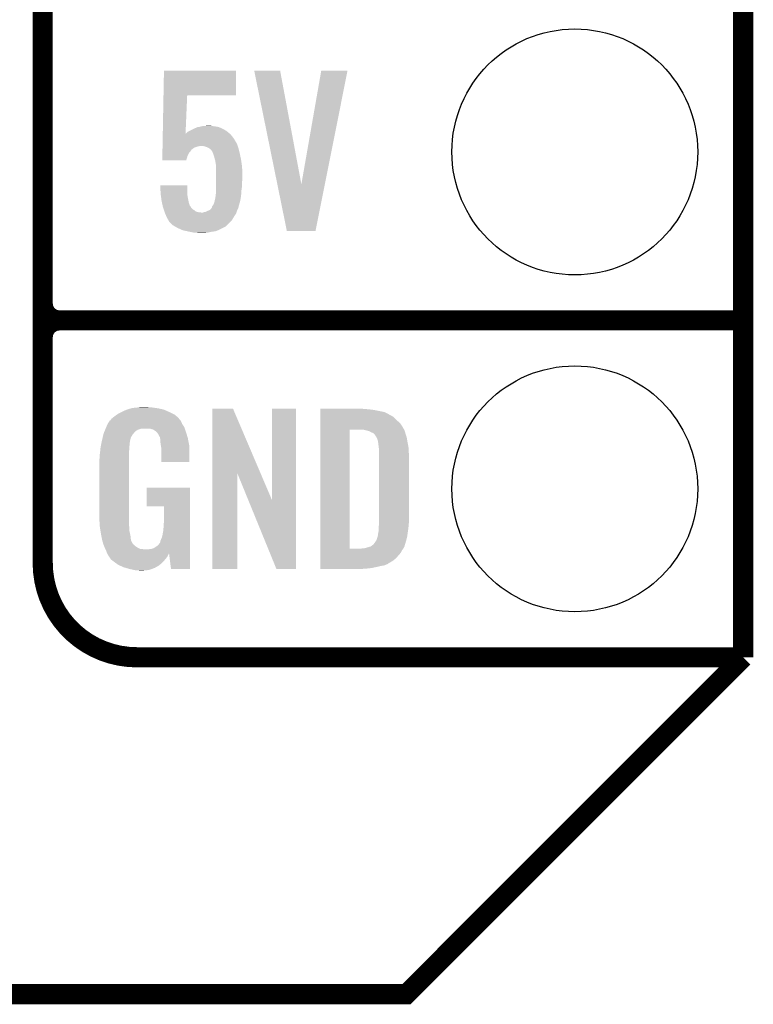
# Model space of a CAD drawing. Extents: x -1.3 to 24.2, y -3.9 to 55.4.
# Tile 10 of 30: x 18.7 to 24.2, y -3.9 to 3.5. Entities that reach past the tile are written whole.
import ezdxf

# ---------------------------------------------------------------- set-up
doc = ezdxf.new("R2010")
doc.units = 0
doc.layers.get('0').update_dxf_attribs({"linetype": 'CONTINUOUS'})
for name, color, linetype in [('NB_IOT_7_CLICK_V102_GKO', 9, 'CONTINUOUS'), ('NB_IOT_7_CLICK_V102_GTO', 11, 'CONTINUOUS'), ('NB_IOT_7_CLICK_V102_GTS', 8, 'CONTINUOUS')]:
    doc.layers.add(name, color=color, linetype=linetype)

# ---------------------------------------------------------------- blocks, each defined once
blk = doc.blocks.new('ROUND_55')
blk.add_circle((0, 0), 0.9271)

msp = doc.modelspace()

# ---------------------------------------------------------------- linework, layer by layer
at = {"layer": 'NB_IOT_7_CLICK_V102_GKO', "const_width": 0.1524}
for points in [[(24.13, -1.27), (24.13, 53.086)], [(-1.27, -3.81), (21.59, -3.81), (24.13, -1.27)]]:
    msp.add_lwpolyline(points, dxfattribs=at)
at = {"layer": 'NB_IOT_7_CLICK_V102_GTO', "const_width": 0.1524}
for points in [[(18.8468, -0.5588), (18.8468, 18.3388)], [(18.8468, 1.397), (18.8468, 3.683)], [(18.9738, 1.27), (24.13, 1.27)], [(18.9738, 1.27), (24.13, 1.27)], [(19.558, -1.27), (24.13, -1.27)], [(22.84984, -1.27), (23.8506, -1.27)]]:
    msp.add_lwpolyline(points, dxfattribs=at)
for points in [[(18.8468, 1.397, 0.4142136), (18.9738, 1.27)], [(18.9738, 1.27, 0.4142136), (18.8468, 1.143)], [(18.9738, 1.27, 0.4142136), (18.8468, 1.143)], [(18.8468, -0.5588, 0.4142136), (19.558, -1.27)]]:
    msp.add_lwpolyline(points, format="xyb", dxfattribs=at)
at = {"layer": 'NB_IOT_7_CLICK_V102_GTO'}
for points in [[(19.75773, 2.96672), (19.76122, 3.152118), (20.304738, 2.96672), (20.30476, 3.152118)], [(19.76122, 3.152118), (19.761222, 3.15214), (20.30476, 3.152118), (19.761222, 3.15214)], [(20.441948, 3.152122), (20.441944, 3.152138), (20.637504, 3.152122), (20.441944, 3.152138)], [(20.616336, 2.29628), (20.441948, 3.152122), (20.797542, 2.29628), (20.637504, 3.152122)], [(20.797542, 2.29628), (20.947392, 3.152114), (20.974674, 2.29628), (21.145496, 3.152114)], [(20.947392, 3.152114), (20.947398, 3.15214), (21.145496, 3.152114), (20.947398, 3.15214)], [(19.75223, 2.67466), (19.75773, 2.966698), (19.9238, 2.67466), (19.93646, 2.966698)], [(19.75773, 2.966698), (19.75773, 2.96672), (19.93646, 2.966698), (20.304738, 2.96672)], [(19.752182, 2.672078), (19.75223, 2.67466), (20.264122, 2.672078), (20.261024, 2.67466)], [(19.9238, 2.67466), (19.941544, 2.692402), (20.261024, 2.67466), (20.239734, 2.692402)], [(19.941544, 2.692402), (19.9517, 2.69748), (20.239734, 2.692402), (20.23364, 2.69748)], [(19.9517, 2.69748), (19.987262, 2.71526), (20.23364, 2.69748), (20.203162, 2.71526)], [(19.987262, 2.71526), (19.997424, 2.72034), (20.203162, 2.71526), (20.19097, 2.72034)], [(19.997424, 2.72034), (19.999964, 2.720342), (20.19097, 2.72034), (20.190964, 2.720342)], [(19.999964, 2.720342), (20.015198, 2.727958), (20.190964, 2.720342), (20.172682, 2.727958)], [(20.015198, 2.727958), (20.015204, 2.72796), (20.172682, 2.727958), (20.172672, 2.72796)], [(20.015204, 2.72796), (20.027902, 2.727962), (20.172672, 2.72796), (20.172662, 2.727962)], [(20.027902, 2.727962), (20.043142, 2.73304), (20.172662, 2.727962), (20.14474, 2.73304)], [(20.043142, 2.73304), (20.06092, 2.73558), (20.14474, 2.73304), (20.121882, 2.73558)], [(20.06092, 2.73558), (20.099018, 2.73812), (20.121882, 2.73558), (20.111722, 2.73812)], [(19.750556, 2.58572), (19.750842, 2.60096), (20.31746, 2.58572), (20.31238, 2.60096)], [(19.750842, 2.60096), (19.751224, 2.62128), (20.31238, 2.60096), (20.29968, 2.62128)], [(19.751224, 2.62128), (19.751464, 2.633982), (20.29968, 2.62128), (20.29206, 2.633982)], [(19.751464, 2.633982), (19.75156, 2.639058), (20.29206, 2.633982), (20.28952, 2.639058)], [(19.75156, 2.639058), (19.752182, 2.672078), (20.28952, 2.639058), (20.264122, 2.672078)], [(19.74912, 2.509518), (19.749598, 2.534916), (19.938998, 2.509518), (19.951698, 2.534916)], [(19.749598, 2.534916), (19.749742, 2.542538), (19.951698, 2.534916), (19.959318, 2.542538)], [(19.749742, 2.542538), (19.749886, 2.55016), (19.959318, 2.542538), (19.9644, 2.55016)], [(19.749886, 2.55016), (19.749934, 2.552694), (19.9644, 2.55016), (19.966934, 2.552694)], [(19.749934, 2.552694), (19.749982, 2.555232), (19.966934, 2.552694), (19.96694, 2.555232)], [(19.749982, 2.555232), (19.750172, 2.5654), (19.96694, 2.555232), (19.97964, 2.5654)], [(19.750172, 2.5654), (19.750316, 2.57302), (19.97964, 2.5654), (19.992338, 2.57302)], [(19.750316, 2.57302), (19.75046, 2.580638), (19.992338, 2.57302), (20.0152, 2.580638)], [(19.75046, 2.580638), (19.750508, 2.58318), (20.0152, 2.580638), (20.027898, 2.58318)], [(19.750508, 2.58318), (19.750556, 2.585718), (20.027898, 2.58318), (20.032976, 2.585718)], [(19.750556, 2.585718), (19.750556, 2.58572), (20.032976, 2.585718), (20.040598, 2.58572)], [(20.063458, 2.58318), (20.040598, 2.58572), (20.318306, 2.58318), (20.31746, 2.58572)], [(20.086318, 2.57556), (20.063458, 2.58318), (20.320846, 2.57556), (20.318306, 2.58318)], [(20.096482, 2.57048), (20.086318, 2.57556), (20.322538, 2.57048), (20.320846, 2.57556)], [(20.101558, 2.567942), (20.096482, 2.57048), (20.323174, 2.567942), (20.322538, 2.57048)], [(20.114258, 2.557782), (20.101558, 2.567942), (20.325714, 2.557782), (20.323174, 2.567942)], [(20.124418, 2.545082), (20.114258, 2.557782), (20.32889, 2.545082), (20.325714, 2.557782)], [(20.12696, 2.53746), (20.124418, 2.545082), (20.330796, 2.53746), (20.32889, 2.545082)], [(20.132036, 2.529846), (20.12696, 2.53746), (20.3327, 2.529846), (20.330796, 2.53746)], [(20.132038, 2.52984), (20.132036, 2.529846), (20.3327, 2.52984), (20.3327, 2.529846)], [(20.13204, 2.527304), (20.132038, 2.52984), (20.333234, 2.527304), (20.3327, 2.52984)], [(20.13966, 2.50444), (20.13204, 2.527304), (20.338048, 2.50444), (20.333234, 2.527304)], [(19.7485, 2.476522), (19.74912, 2.509518), (19.92883, 2.476522), (19.938998, 2.509518)], [(19.928824, 2.4765), (19.7485, 2.476522), (19.928824, 2.4765), (19.92883, 2.476522)], [(20.145896, 2.48158), (20.13966, 2.50444), (20.34286, 2.48158), (20.338048, 2.50444)], [(20.14728, 2.476502), (20.145896, 2.48158), (20.343586, 2.476502), (20.34286, 2.48158)], [(20.15236, 2.44602), (20.14728, 2.476502), (20.34794, 2.44602), (20.343586, 2.476502)], [(20.153978, 2.428238), (20.15236, 2.44602), (20.35048, 2.428238), (20.34794, 2.44602)], [(20.1549, 2.41808), (20.153978, 2.428238), (20.350888, 2.41808), (20.35048, 2.428238)], [(20.1549, 2.36474), (20.1549, 2.41808), (20.35302, 2.36474), (20.350888, 2.41808)], [(20.1549, 2.34188), (20.1549, 2.36474), (20.35302, 2.34188), (20.35302, 2.36474)], [(20.1549, 2.316482), (20.1549, 2.34188), (20.35048, 2.316482), (20.35302, 2.34188)], [(20.1549, 2.28346), (20.1549, 2.316482), (20.35048, 2.28346), (20.35048, 2.316482)], [(19.733282, 2.288518), (19.73328, 2.288538), (19.93646, 2.288518), (19.73328, 2.288538)], [(19.735696, 2.23012), (19.733282, 2.288518), (19.93646, 2.23012), (19.93646, 2.288518)], [(19.7358, 2.22758), (19.735696, 2.23012), (19.936744, 2.22758), (19.93646, 2.23012)], [(19.738452, 2.207262), (19.7358, 2.22758), (19.939, 2.207262), (19.936744, 2.22758)], [(20.15236, 2.2225), (20.1549, 2.240282), (20.343812, 2.2225), (20.344922, 2.240282)], [(20.1549, 2.2479), (20.1549, 2.28346), (20.3454, 2.2479), (20.35048, 2.28346)], [(20.1549, 2.240282), (20.1549, 2.2479), (20.344922, 2.240282), (20.3454, 2.2479)], [(20.688296, 1.943118), (20.616336, 2.29628), (20.904184, 1.943118), (20.974674, 2.29628)], [(19.74342, 2.16916), (19.738452, 2.207262), (19.946622, 2.16916), (19.939, 2.207262)], [(19.746244, 2.15646), (19.74342, 2.16916), (19.949162, 2.15646), (19.946622, 2.16916)], [(19.751324, 2.1336), (19.746244, 2.15646), (19.956796, 2.1336), (19.949162, 2.15646)], [(20.13712, 2.14884), (20.1422, 2.164082), (20.33016, 2.14884), (20.334514, 2.164082)], [(20.1422, 2.164082), (20.142742, 2.16662), (20.334514, 2.164082), (20.33524, 2.16662)], [(20.142742, 2.16662), (20.14982, 2.199642), (20.33524, 2.16662), (20.34143, 2.199642)], [(20.14982, 2.199642), (20.149822, 2.202182), (20.34143, 2.199642), (20.341908, 2.202182)], [(20.149822, 2.202182), (20.151512, 2.207258), (20.341908, 2.202182), (20.34286, 2.207258)], [(20.151512, 2.207258), (20.15236, 2.209804), (20.34286, 2.207258), (20.343018, 2.209804)], [(20.15236, 2.209804), (20.15236, 2.2225), (20.343018, 2.209804), (20.343812, 2.2225)], [(19.751326, 2.133586), (19.751324, 2.1336), (19.959326, 2.133586), (19.956796, 2.1336)], [(19.75358, 2.123442), (19.751326, 2.133586), (19.9644, 2.123442), (19.959326, 2.133586)], [(19.755274, 2.11836), (19.75358, 2.123442), (19.966942, 2.11836), (19.9644, 2.123442)], [(19.758662, 2.108198), (19.755274, 2.11836), (19.977102, 2.108198), (19.966942, 2.11836)], [(19.761202, 2.10058), (19.758662, 2.108198), (19.9898, 2.10058), (19.977102, 2.108198)], [(19.764588, 2.090418), (19.761202, 2.10058), (20.002504, 2.090418), (19.9898, 2.10058)], [(19.76628, 2.08534), (19.764588, 2.090418), (20.022822, 2.08534), (20.002504, 2.090418)], [(19.76734, 2.0828), (19.76628, 2.08534), (20.045682, 2.0828), (20.022822, 2.08534)], [(19.770516, 2.075176), (19.76734, 2.0828), (20.304758, 2.075176), (20.307298, 2.0828)], [(20.045682, 2.0828), (20.053302, 2.082802), (20.307298, 2.0828), (20.3073, 2.082802)], [(20.053302, 2.082802), (20.060922, 2.08534), (20.3073, 2.082802), (20.308146, 2.08534)], [(20.060922, 2.08534), (20.073622, 2.087882), (20.308146, 2.08534), (20.308994, 2.087882)], [(20.073622, 2.087882), (20.096474, 2.098038), (20.308994, 2.087882), (20.31238, 2.098038)], [(20.096474, 2.098038), (20.09648, 2.09804), (20.31238, 2.098038), (20.31238, 2.09804)], [(20.09648, 2.09804), (20.10918, 2.103124), (20.31238, 2.09804), (20.314922, 2.103124)], [(20.10918, 2.103124), (20.119334, 2.11328), (20.314922, 2.103124), (20.32, 2.11328)], [(20.119334, 2.11328), (20.11934, 2.113286), (20.32, 2.11328), (20.320002, 2.113286)], [(20.11934, 2.113286), (20.119346, 2.115826), (20.320002, 2.113286), (20.321018, 2.115826)], [(20.119346, 2.115826), (20.12442, 2.120906), (20.321018, 2.115826), (20.32305, 2.120906)], [(20.12442, 2.120906), (20.124422, 2.125976), (20.32305, 2.120906), (20.325078, 2.125976)], [(20.124422, 2.125976), (20.124424, 2.128526), (20.325078, 2.125976), (20.325078, 2.128526)], [(20.124424, 2.128526), (20.126112, 2.131058), (20.325078, 2.128526), (20.32508, 2.131058)], [(20.126112, 2.131058), (20.1295, 2.136138), (20.32508, 2.131058), (20.32653, 2.136138)], [(20.1295, 2.136138), (20.13712, 2.14884), (20.32653, 2.136138), (20.33016, 2.14884)], [(19.77898, 2.05486), (19.770516, 2.075176), (20.291214, 2.05486), (20.304758, 2.075176)], [(19.78025, 2.052322), (19.77898, 2.05486), (20.289522, 2.052322), (20.291214, 2.05486)], [(19.78914, 2.03454), (19.78025, 2.052322), (20.27964, 2.03454), (20.289522, 2.052322)], [(19.792188, 2.02946), (19.78914, 2.03454), (20.276818, 2.02946), (20.27964, 2.03454)], [(19.79676, 2.021838), (19.792188, 2.02946), (20.269958, 2.021838), (20.276818, 2.02946)], [(19.799298, 2.016764), (19.79676, 2.021838), (20.265392, 2.016764), (20.269958, 2.021838)], [(19.809884, 2.00406), (19.799298, 2.016764), (20.25396, 2.00406), (20.265392, 2.016764)], [(19.811998, 2.001522), (19.809884, 2.00406), (20.25142, 2.001522), (20.25396, 2.00406)], [(19.82978, 1.98628), (19.811998, 2.001522), (20.236178, 1.98628), (20.25142, 2.001522)], [(19.843118, 1.978658), (19.82978, 1.98628), (20.228556, 1.978658), (20.236178, 1.98628)], [(19.865338, 1.96596), (19.843118, 1.978658), (20.20316, 1.96596), (20.228556, 1.978658)], [(19.888564, 1.9558), (19.865338, 1.96596), (20.18284, 1.9558), (20.20316, 1.96596)], [(19.905978, 1.948182), (19.888564, 1.9558), (20.166078, 1.948182), (20.18284, 1.9558)], [(19.931384, 1.9431), (19.905978, 1.948182), (20.154898, 1.9431), (20.166078, 1.948182)], [(19.94408, 1.94056), (19.931384, 1.9431), (20.138388, 1.94056), (20.154898, 1.9431)], [(19.955934, 1.93802), (19.94408, 1.94056), (20.12188, 1.93802), (20.138388, 1.94056)], [(19.979642, 1.93294), (19.955934, 1.93802), (20.09648, 1.93294), (20.12188, 1.93802)], [(19.99742, 1.9304), (19.979642, 1.93294), (20.08378, 1.9304), (20.09648, 1.93294)], [(20.022818, 1.92786), (20.010118, 1.9304), (20.038062, 1.92786), (20.08378, 1.9304)], [(20.904182, 1.9431), (20.688296, 1.943118), (20.904182, 1.9431), (20.904184, 1.943118)], [(19.45132, 0.5842), (19.47418, 0.59436), (19.790228, 0.5842), (19.767004, 0.59436)], [(19.47418, 0.59436), (19.481794, 0.596898), (19.767004, 0.59436), (19.761202, 0.596898)], [(19.481794, 0.596898), (19.49704, 0.60198), (19.761202, 0.596898), (19.739606, 0.60198)], [(19.49704, 0.60198), (19.513974, 0.60706), (19.739606, 0.60198), (19.718018, 0.60706)], [(19.513974, 0.60706), (19.522442, 0.6096), (19.718018, 0.60706), (19.69897, 0.6096)], [(19.522442, 0.6096), (19.55292, 0.61214), (19.69897, 0.6096), (19.67992, 0.61214)], [(19.55292, 0.61214), (19.56816, 0.61468), (19.67992, 0.61214), (19.664682, 0.61468)], [(19.56816, 0.61468), (19.583402, 0.61722), (19.646902, 0.61468), (19.636742, 0.61722)], [(20.126972, 0.116728), (20.12698, 0.604506), (20.489962, 0.116728), (20.281904, 0.604506)], [(20.12698, 0.604506), (20.126982, 0.60452), (20.281904, 0.604506), (20.126982, 0.60452)], [(20.57654, -0.086252), (20.57656, 0.604498), (20.756866, -0.086252), (20.75688, 0.604498)], [(20.57656, 0.604498), (20.576562, 0.60452), (20.75688, 0.604498), (20.576562, 0.60452)], [(20.93978, 0.60198), (20.939782, 0.60452), (21.27504, 0.60198), (21.24964, 0.60452)], [(20.93978, 0.59944), (20.93978, 0.60198), (21.30806, 0.59944), (21.27504, 0.60198)], [(20.93978, 0.59436), (20.93978, 0.59944), (21.346158, 0.59436), (21.30806, 0.59944)], [(20.93978, 0.579118), (20.93978, 0.59436), (21.422362, 0.579118), (21.346158, 0.59436)], [(19.357344, 0.51563), (19.361912, 0.52324), (19.88565, 0.51563), (19.878042, 0.52324)], [(19.361912, 0.52324), (19.36496, 0.528316), (19.878042, 0.52324), (19.875502, 0.528316)], [(19.36496, 0.528316), (19.364964, 0.528322), (19.875502, 0.528316), (19.875498, 0.528322)], [(19.364964, 0.528322), (19.38782, 0.5461), (19.875498, 0.528322), (19.85772, 0.5461)], [(19.38782, 0.5461), (19.387822, 0.546102), (19.85772, 0.5461), (19.857718, 0.546102)], [(19.387822, 0.546102), (19.405282, 0.5588), (19.857718, 0.546102), (19.842478, 0.5588)], [(19.405282, 0.5588), (19.415762, 0.56642), (19.842478, 0.5588), (19.82724, 0.56642)], [(19.415762, 0.56642), (19.44116, 0.57912), (19.82724, 0.56642), (19.80184, 0.57912)], [(19.44116, 0.57912), (19.45132, 0.5842), (19.80184, 0.57912), (19.790228, 0.5842)], [(20.93978, 0.563878), (20.93978, 0.579118), (21.45538, 0.563878), (21.422362, 0.579118)], [(20.93978, 0.561338), (20.93978, 0.563878), (21.457924, 0.561338), (21.45538, 0.563878)], [(20.93978, 0.54864), (20.93978, 0.561338), (21.48332, 0.54864), (21.457924, 0.561338)], [(20.93978, 0.533402), (20.93978, 0.54864), (21.5011, 0.533402), (21.48332, 0.54864)], [(20.93978, 0.51562), (20.93978, 0.533402), (21.51888, 0.51562), (21.5011, 0.533402)], [(19.317234, 0.4445), (19.321512, 0.454658), (19.563078, 0.4445), (19.591018, 0.454658)], [(19.321512, 0.45466), (19.32472, 0.46228), (19.91868, 0.45466), (19.91614, 0.46228)], [(19.321512, 0.454658), (19.321512, 0.45466), (19.591018, 0.454658), (19.654516, 0.45466)], [(19.32472, 0.46228), (19.32686, 0.46736), (19.91614, 0.46228), (19.912908, 0.46736)], [(19.32686, 0.46736), (19.33702, 0.49022), (19.912908, 0.46736), (19.898362, 0.49022)], [(19.33702, 0.49022), (19.337022, 0.490222), (19.898362, 0.49022), (19.898362, 0.490222)], [(19.337022, 0.490222), (19.352254, 0.513076), (19.898362, 0.490222), (19.888202, 0.513076)], [(19.352254, 0.513076), (19.35226, 0.513084), (19.888202, 0.513076), (19.888196, 0.513084)], [(19.35226, 0.513084), (19.352282, 0.51562), (19.888196, 0.513084), (19.88566, 0.51562)], [(19.352282, 0.51562), (19.357344, 0.51563), (19.88566, 0.51562), (19.88565, 0.51563)], [(19.669762, 0.44958), (19.654516, 0.45466), (19.920374, 0.44958), (19.91868, 0.45466)], [(19.679918, 0.447042), (19.669762, 0.44958), (19.92122, 0.447042), (19.920374, 0.44958)], [(19.695158, 0.436882), (19.679918, 0.447042), (19.924606, 0.436882), (19.92122, 0.447042)], [(20.939762, -0.452098), (20.939778, 0.44704), (21.16074, -0.452098), (21.160762, 0.44704)], [(20.939778, 0.4699), (20.93978, 0.495298), (21.55952, 0.4699), (21.54174, 0.495298)], [(20.939778, 0.44704), (20.939778, 0.4699), (21.57199, 0.44704), (21.55952, 0.4699)], [(20.93978, 0.495298), (20.93978, 0.51562), (21.54174, 0.495298), (21.51888, 0.51562)], [(21.272502, 0.4445), (21.252178, 0.44704), (21.573376, 0.4445), (21.57199, 0.44704)], [(19.29384, 0.36576), (19.299282, 0.38862), (19.506044, 0.36576), (19.512278, 0.38862)], [(19.299282, 0.38862), (19.30412, 0.408938), (19.512278, 0.38862), (19.52498, 0.408938)], [(19.30412, 0.408938), (19.306542, 0.419102), (19.52498, 0.408938), (19.533108, 0.419102)], [(19.306542, 0.419102), (19.307608, 0.421638), (19.533108, 0.419102), (19.535138, 0.421638)], [(19.307608, 0.421638), (19.314026, 0.436878), (19.535138, 0.421638), (19.550378, 0.436878)], [(19.314026, 0.436878), (19.317234, 0.4445), (19.550378, 0.436878), (19.563078, 0.4445)], [(19.700236, 0.434342), (19.695158, 0.436882), (19.925454, 0.434342), (19.924606, 0.436882)], [(19.708948, 0.42418), (19.700236, 0.434342), (19.92884, 0.42418), (19.925454, 0.434342)], [(19.71548, 0.41656), (19.708948, 0.42418), (19.931082, 0.41656), (19.92884, 0.42418)], [(19.72564, 0.396242), (19.71548, 0.41656), (19.937058, 0.396242), (19.931082, 0.41656)], [(19.730716, 0.388626), (19.72564, 0.396242), (19.939298, 0.388626), (19.937058, 0.396242)], [(19.73072, 0.381004), (19.730716, 0.388626), (19.94154, 0.381004), (19.939298, 0.388626)], [(19.730722, 0.381002), (19.73072, 0.381004), (19.94154, 0.381002), (19.94154, 0.381004)], [(19.733258, 0.375924), (19.730722, 0.381002), (19.942508, 0.375924), (19.94154, 0.381002)], [(19.73326, 0.360682), (19.733258, 0.375924), (19.945412, 0.360682), (19.942508, 0.375924)], [(21.28139, 0.44196), (21.272502, 0.4445), (21.57476, 0.44196), (21.573376, 0.4445)], [(21.290278, 0.43942), (21.28139, 0.44196), (21.576032, 0.43942), (21.57476, 0.44196)], [(21.302982, 0.436878), (21.290278, 0.43942), (21.577302, 0.436878), (21.576032, 0.43942)], [(21.315682, 0.431798), (21.302982, 0.436878), (21.578572, 0.431798), (21.577302, 0.436878)], [(21.323302, 0.42672), (21.315682, 0.431798), (21.57984, 0.42672), (21.578572, 0.431798)], [(21.328384, 0.42418), (21.323302, 0.42672), (21.580566, 0.42418), (21.57984, 0.42672)], [(21.330924, 0.424178), (21.328384, 0.42418), (21.580568, 0.424178), (21.580566, 0.42418)], [(21.34108, 0.419098), (21.330924, 0.424178), (21.582018, 0.419098), (21.580568, 0.424178)], [(21.351238, 0.40894), (21.34108, 0.419098), (21.58492, 0.40894), (21.582018, 0.419098)], [(21.35124, 0.408938), (21.351238, 0.40894), (21.584922, 0.408938), (21.58492, 0.40894)], [(21.363938, 0.38862), (21.35124, 0.408938), (21.591694, 0.38862), (21.584922, 0.408938)], [(21.36521, 0.38608), (21.363938, 0.38862), (21.59254, 0.38608), (21.591694, 0.38862)], [(21.36902, 0.378458), (21.36521, 0.38608), (21.593812, 0.378458), (21.59254, 0.38608)], [(21.37156, 0.37084), (21.36902, 0.378458), (21.59508, 0.37084), (21.593812, 0.378458)], [(19.279134, 0.274318), (19.28154, 0.29718), (19.49704, 0.274318), (19.49958, 0.29718)], [(19.28154, 0.29718), (19.283412, 0.314958), (19.49958, 0.29718), (19.49958, 0.314958)], [(19.283412, 0.314958), (19.28368, 0.3175), (19.49958, 0.314958), (19.500002, 0.3175)], [(19.28368, 0.3175), (19.286352, 0.330198), (19.500002, 0.3175), (19.50212, 0.330198)], [(19.286352, 0.330198), (19.289026, 0.342898), (19.50212, 0.330198), (19.50212, 0.342898)], [(19.289026, 0.342898), (19.291164, 0.353058), (19.50212, 0.342898), (19.50466, 0.353058)], [(19.291164, 0.353058), (19.29277, 0.360678), (19.50466, 0.353058), (19.50466, 0.360678)], [(19.29277, 0.360678), (19.29384, 0.36576), (19.50466, 0.360678), (19.506044, 0.36576)], [(19.7358, 0.34036), (19.73326, 0.360682), (19.949282, 0.34036), (19.945412, 0.360682)], [(19.737756, 0.327658), (19.7358, 0.34036), (19.9517, 0.327658), (19.949282, 0.34036)], [(19.74088, 0.307342), (19.737756, 0.327658), (19.951696, 0.307342), (19.9517, 0.327658)], [(19.74088, 0.203222), (19.74088, 0.307342), (19.951678, 0.203222), (19.951696, 0.307342)], [(21.3741, 0.365756), (21.37156, 0.37084), (21.595928, 0.365756), (21.59508, 0.37084)], [(21.3741, 0.363218), (21.3741, 0.365756), (21.596352, 0.363218), (21.595928, 0.365756)], [(21.37537, 0.3556), (21.3741, 0.363218), (21.59762, 0.3556), (21.596352, 0.363218)], [(21.37664, 0.34798), (21.37537, 0.3556), (21.599144, 0.34798), (21.59762, 0.3556)], [(21.38045, 0.3175), (21.37664, 0.34798), (21.60524, 0.3175), (21.599144, 0.34798)], [(21.38426, 0.287018), (21.38045, 0.3175), (21.607034, 0.287018), (21.60524, 0.3175)], [(19.27352, 0.218442), (19.27606, 0.233682), (19.49704, 0.218442), (19.49704, 0.233682)], [(19.27606, 0.25146), (19.2786, 0.26924), (19.49704, 0.25146), (19.49704, 0.26924)], [(19.27606, 0.233682), (19.27606, 0.25146), (19.49704, 0.233682), (19.49704, 0.25146)], [(19.2786, 0.26924), (19.279134, 0.274318), (19.49704, 0.26924), (19.49704, 0.274318)], [(21.38426, 0.27432), (21.38426, 0.287018), (21.60778, 0.27432), (21.607034, 0.287018)], [(21.38426, 0.228602), (21.38426, 0.27432), (21.61032, 0.228602), (21.60778, 0.27432)], [(21.38426, -0.23622), (21.38426, 0.228602), (21.61032, -0.23622), (21.61032, 0.228602)], [(19.27352, -0.20574), (19.27352, 0.218442), (19.49704, -0.20574), (19.49704, 0.218442)], [(19.951678, 0.2032), (19.74088, 0.203222), (19.951678, 0.2032), (19.951678, 0.203222)], [(20.12696, -0.604498), (20.126972, 0.116728), (20.314898, -0.604498), (20.31492, 0.116728)], [(20.397842, -0.086252), (20.31492, 0.116728), (20.57654, -0.086252), (20.489962, 0.116728)], [(19.63166, -0.132058), (19.63168, 0.007598), (19.956774, -0.132058), (19.95678, 0.007598)], [(19.63168, 0.007598), (19.631682, 0.00762), (19.95678, 0.007598), (19.631682, 0.00762)], [(19.761178, -0.13208), (19.63166, -0.132058), (19.956774, -0.13208), (19.956774, -0.132058)], [(19.7612, -0.243842), (19.761178, -0.13208), (19.95677, -0.243842), (19.956774, -0.13208)], [(20.609556, -0.604506), (20.397842, -0.086252), (20.756858, -0.604506), (20.756866, -0.086252)], [(19.275788, -0.26924), (19.27352, -0.20574), (19.49704, -0.26924), (19.49704, -0.20574)], [(19.27606, -0.276858), (19.275788, -0.26924), (19.497994, -0.276858), (19.49704, -0.26924)], [(19.278094, -0.289562), (19.27606, -0.276858), (19.49958, -0.289562), (19.497994, -0.276858)], [(19.281752, -0.312422), (19.278094, -0.289562), (19.49958, -0.312422), (19.49958, -0.289562)], [(19.75612, -0.31496), (19.75866, -0.28194), (19.956768, -0.31496), (19.956768, -0.28194)], [(19.75866, -0.28194), (19.7612, -0.243842), (19.956768, -0.28194), (19.95677, -0.243842)], [(21.38172, -0.279398), (21.383336, -0.26162), (21.606298, -0.279398), (21.60778, -0.26162)], [(21.38172, -0.2921), (21.38172, -0.279398), (21.60524, -0.2921), (21.606298, -0.279398)], [(21.38172, -0.30226), (21.38172, -0.2921), (21.603788, -0.30226), (21.60524, -0.2921)], [(21.383336, -0.26162), (21.38426, -0.25146), (21.60778, -0.26162), (21.608796, -0.25146)], [(21.38426, -0.25146), (21.38426, -0.23622), (21.608796, -0.25146), (21.61032, -0.23622)], [(19.285408, -0.33528), (19.281752, -0.312422), (19.50466, -0.33528), (19.49958, -0.312422)], [(19.28622, -0.34036), (19.285408, -0.33528), (19.505676, -0.34036), (19.50466, -0.33528)], [(19.290284, -0.36068), (19.28622, -0.34036), (19.50974, -0.36068), (19.505676, -0.34036)], [(19.295874, -0.388622), (19.290284, -0.36068), (19.512282, -0.388622), (19.50974, -0.36068)], [(19.73834, -0.38354), (19.74596, -0.365758), (19.956764, -0.38354), (19.956766, -0.365758)], [(19.74596, -0.365758), (19.75104, -0.3429), (19.956766, -0.365758), (19.956766, -0.3429)], [(19.75104, -0.3429), (19.75612, -0.31496), (19.956766, -0.3429), (19.956768, -0.31496)], [(21.363938, -0.386082), (21.371558, -0.363222), (21.588982, -0.386082), (21.59508, -0.363222)], [(21.371558, -0.363222), (21.374098, -0.355602), (21.59508, -0.363222), (21.596168, -0.355602)], [(21.374098, -0.355602), (21.3741, -0.353064), (21.596168, -0.355602), (21.59653, -0.353064)], [(21.3741, -0.353064), (21.376638, -0.345442), (21.59653, -0.353064), (21.597618, -0.345442)], [(21.376638, -0.345442), (21.37664, -0.335282), (21.597618, -0.345442), (21.59907, -0.335282)], [(21.37664, -0.335282), (21.37918, -0.322578), (21.59907, -0.335282), (21.600886, -0.322578)], [(21.37918, -0.322578), (21.38172, -0.30226), (21.600886, -0.322578), (21.603788, -0.30226)], [(19.29638, -0.391162), (19.295874, -0.388622), (19.513554, -0.391162), (19.512282, -0.388622)], [(19.301714, -0.40894), (19.29638, -0.391162), (19.522442, -0.40894), (19.513554, -0.391162)], [(19.302478, -0.411484), (19.301714, -0.40894), (19.524982, -0.411484), (19.522442, -0.40894)], [(19.304, -0.41656), (19.302478, -0.411484), (19.527524, -0.41656), (19.524982, -0.411484)], [(19.304, -0.416562), (19.304, -0.41656), (19.527528, -0.416562), (19.527524, -0.41656)], [(19.306858, -0.424182), (19.304, -0.416562), (19.53768, -0.424182), (19.527528, -0.416562)], [(19.309716, -0.4318), (19.306858, -0.424182), (19.5453, -0.4318), (19.53768, -0.424182)], [(19.31162, -0.43688), (19.309716, -0.4318), (19.552922, -0.43688), (19.5453, -0.4318)], [(19.313798, -0.441958), (19.31162, -0.43688), (19.560538, -0.441958), (19.552922, -0.43688)], [(19.318152, -0.45212), (19.313798, -0.441958), (19.578324, -0.45212), (19.560538, -0.441958)], [(19.685004, -0.447038), (19.70024, -0.43688), (19.956762, -0.447038), (19.956764, -0.43688)], [(19.70024, -0.43688), (19.718022, -0.424178), (19.956764, -0.43688), (19.956764, -0.424178)], [(19.718022, -0.424178), (19.730722, -0.406398), (19.956764, -0.424178), (19.956764, -0.406398)], [(19.730722, -0.406398), (19.73326, -0.403854), (19.956764, -0.406398), (19.956764, -0.403854)], [(19.73326, -0.403854), (19.733262, -0.396236), (19.956764, -0.403854), (19.956764, -0.396236)], [(19.733262, -0.396236), (19.73834, -0.38354), (19.956764, -0.396236), (19.956764, -0.38354)], [(21.267418, -0.44958), (21.320758, -0.434342), (21.56714, -0.44958), (21.574758, -0.434342)], [(21.320758, -0.434342), (21.32076, -0.43434), (21.574758, -0.434342), (21.57476, -0.43434)], [(21.32076, -0.43434), (21.333456, -0.424184), (21.57476, -0.43434), (21.577884, -0.424184)], [(21.333456, -0.424184), (21.335994, -0.42418), (21.577884, -0.424184), (21.577886, -0.42418)], [(21.335994, -0.42418), (21.338542, -0.421638), (21.577886, -0.42418), (21.578668, -0.421638)], [(21.338542, -0.421638), (21.35124, -0.4064), (21.578668, -0.421638), (21.583356, -0.4064)], [(21.35124, -0.4064), (21.354414, -0.40132), (21.583356, -0.4064), (21.58492, -0.40132)], [(21.354414, -0.40132), (21.363938, -0.386082), (21.58492, -0.40132), (21.588982, -0.386082)], [(19.31924, -0.45466), (19.318152, -0.45212), (19.60118, -0.45466), (19.578324, -0.45212)], [(19.32051, -0.4572), (19.31924, -0.45466), (19.626578, -0.4572), (19.60118, -0.45466)], [(19.32686, -0.4699), (19.32051, -0.4572), (19.956762, -0.4699), (19.956762, -0.4572)], [(19.33194, -0.485138), (19.32686, -0.4699), (19.956762, -0.485138), (19.956762, -0.4699)], [(19.332482, -0.48622), (19.33194, -0.485138), (19.956762, -0.48622), (19.956762, -0.485138)], [(19.332482, -0.486222), (19.332482, -0.48622), (19.7993, -0.486222), (19.79932, -0.48622)], [(19.333214, -0.487686), (19.332482, -0.486222), (19.799294, -0.487686), (19.7993, -0.486222)], [(19.334484, -0.490224), (19.333214, -0.487686), (19.796758, -0.490224), (19.799294, -0.487686)], [(19.33702, -0.495298), (19.334484, -0.490224), (19.794582, -0.495298), (19.796758, -0.490224)], [(19.345488, -0.508), (19.33702, -0.495298), (19.789138, -0.508), (19.794582, -0.495298)], [(19.34718, -0.51054), (19.345488, -0.508), (19.787232, -0.51054), (19.789138, -0.508)], [(19.349714, -0.513074), (19.34718, -0.51054), (19.785332, -0.513074), (19.787232, -0.51054)], [(19.34972, -0.515616), (19.349714, -0.513074), (19.783426, -0.515616), (19.785332, -0.513074)], [(19.358792, -0.52832), (19.34972, -0.515616), (19.7739, -0.52832), (19.783426, -0.515616)], [(19.639282, -0.4572), (19.65198, -0.45466), (19.956762, -0.4572), (19.956762, -0.45466)], [(19.65198, -0.45466), (19.669762, -0.452118), (19.956762, -0.45466), (19.956762, -0.452118)], [(19.669762, -0.452118), (19.685004, -0.447038), (19.956762, -0.452118), (19.956762, -0.447038)], [(19.814538, -0.6045), (19.79932, -0.48622), (19.956758, -0.6045), (19.956762, -0.48622)], [(20.93976, -0.523242), (20.939762, -0.4826), (21.511258, -0.523242), (21.54682, -0.4826)], [(20.939762, -0.45212), (20.939762, -0.452098), (21.239478, -0.45212), (21.16074, -0.452098)], [(20.939762, -0.462282), (20.939762, -0.45212), (21.556978, -0.462282), (21.565106, -0.45212)], [(20.939762, -0.4826), (20.939762, -0.462282), (21.54682, -0.4826), (21.556978, -0.462282)], [(21.239478, -0.45212), (21.254718, -0.44958), (21.565106, -0.45212), (21.56714, -0.44958)], [(19.362418, -0.533398), (19.358792, -0.52832), (19.769386, -0.533398), (19.7739, -0.52832)], [(19.38274, -0.54864), (19.362418, -0.533398), (19.755836, -0.54864), (19.769386, -0.533398)], [(19.386298, -0.55118), (19.38274, -0.54864), (19.75358, -0.55118), (19.755836, -0.54864)], [(19.418298, -0.574038), (19.386298, -0.55118), (19.728436, -0.574038), (19.75358, -0.55118)], [(19.424114, -0.576582), (19.418298, -0.574038), (19.725638, -0.576582), (19.728436, -0.574038)], [(19.458938, -0.59182), (19.424114, -0.576582), (19.698968, -0.59182), (19.725638, -0.576582)], [(19.476212, -0.5969), (19.458938, -0.59182), (19.690078, -0.5969), (19.698968, -0.59182)], [(20.93976, -0.543562), (20.93976, -0.523242), (21.485858, -0.543562), (21.511258, -0.523242)], [(20.93976, -0.561342), (20.93976, -0.543562), (21.455378, -0.561342), (21.485858, -0.543562)], [(20.93976, -0.563882), (20.93976, -0.561342), (21.452836, -0.563882), (21.455378, -0.561342)], [(20.93976, -0.56896), (20.93976, -0.563882), (21.44268, -0.56896), (21.452836, -0.563882)], [(20.93976, -0.57658), (20.93976, -0.56896), (21.424898, -0.57658), (21.44268, -0.56896)], [(20.93976, -0.58166), (20.93976, -0.57658), (21.39696, -0.58166), (21.424898, -0.57658)], [(20.93976, -0.58928), (20.93976, -0.58166), (21.36394, -0.58928), (21.39696, -0.58166)], [(20.93976, -0.5969), (20.93976, -0.58928), (21.328378, -0.5969), (21.36394, -0.58928)], [(19.50212, -0.60452), (19.476212, -0.5969), (19.668488, -0.60452), (19.690078, -0.5969)], [(19.53768, -0.61214), (19.50212, -0.60452), (19.646898, -0.61214), (19.668488, -0.60452)], [(19.552918, -0.61468), (19.53768, -0.61214), (19.6215, -0.61468), (19.646898, -0.61214)], [(19.578318, -0.61722), (19.568158, -0.61468), (19.596102, -0.61722), (19.6215, -0.61468)], [(19.956758, -0.60452), (19.814538, -0.6045), (19.956758, -0.60452), (19.956758, -0.6045)], [(20.314898, -0.60452), (20.12696, -0.604498), (20.314898, -0.60452), (20.314898, -0.604498)], [(20.756858, -0.60452), (20.609556, -0.604506), (20.756858, -0.60452), (20.756858, -0.604506)], [(20.93976, -0.60198), (20.93976, -0.5969), (21.28266, -0.60198), (21.328378, -0.5969)], [(20.93976, -0.604498), (20.93976, -0.60198), (21.234818, -0.604498), (21.28266, -0.60198)], [(21.234402, -0.60452), (20.93976, -0.604498), (21.234402, -0.60452), (21.234818, -0.604498)]]:
    msp.add_solid(points, dxfattribs=at)

# ---------------------------------------------------------------- block references
at = {"layer": 'NB_IOT_7_CLICK_V102_GTS'}
for p in [(22.86, 2.54), (22.86, 0)]:
    msp.add_blockref('ROUND_55', p, dxfattribs=at)

doc.saveas('drawing.dxf')
